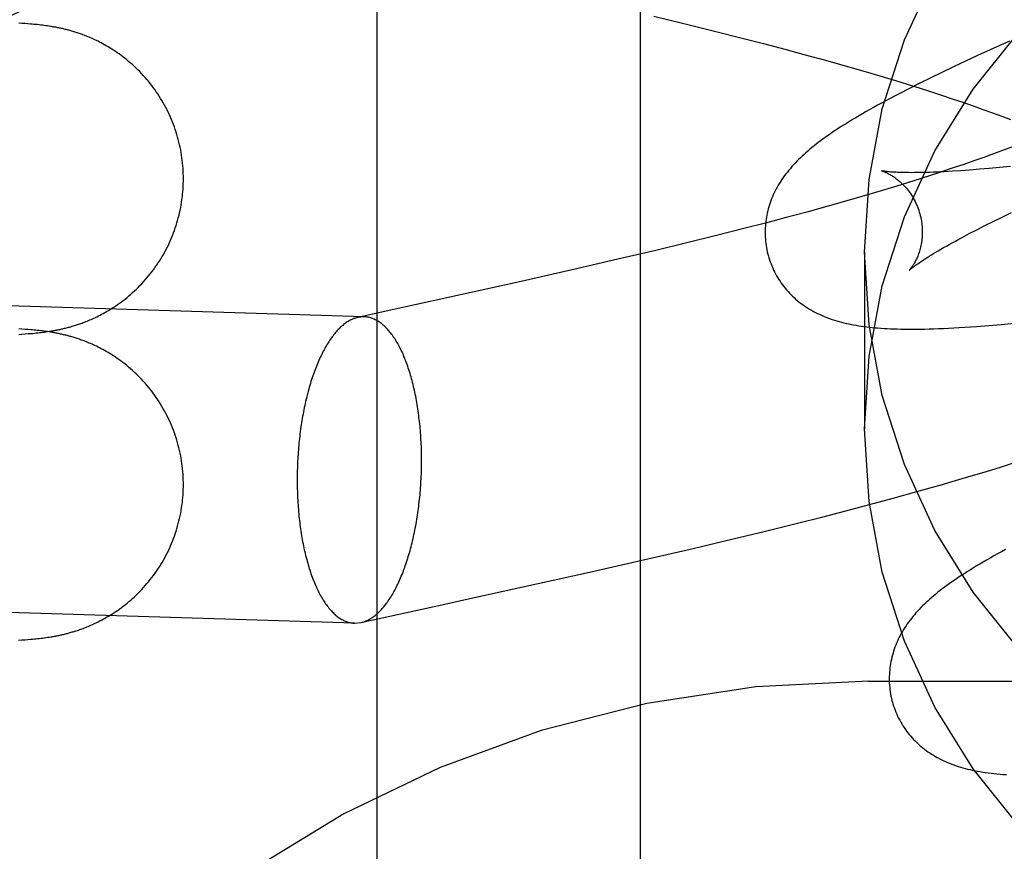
# Model space of a CAD drawing. Header units: inches. Extents: x 0 to 308, y 0 to 199.
# Tile 42 of 139: x 87.309 to 87.434, y 102.594 to 102.7. Entities that reach past the tile are written whole.
import ezdxf

# ---------------------------------------------------------------- set-up
doc = ezdxf.new("R2010")
doc.units = ezdxf.units.IN
doc.header["$LTSCALE"] = 16.920913
doc.header["$MEASUREMENT"] = 0
doc.linetypes.add('HIDDEN', pattern=[0.2, 0.1, -0.1])
doc.layers.add('DEFAULT_2', color=8, linetype='HIDDEN')
doc.layers.add('RIGHT_OR_MAIN_DOOR_ASSEMBLY', color=7, linetype='CONTINUOUS')

msp = doc.modelspace()

# ---------------------------------------------------------------- linework, layer by layer
at = {"layer": 'DEFAULT_2', "color": 8, "linetype": 'HIDDEN'}
for p, q in [((87.41667, 99.36664), (87.41667, 104.86714)), ((87.35417, 102.01849), (87.35417, 102.76154)), ((87.30898, 102.69951), (87.30858, 102.69954)), ((87.30936, 102.69949), (87.30898, 102.69951)), ((87.38935, 102.70042), (87.39316, 102.6995)), ((87.39316, 102.6995), (87.39692, 102.69858)), ((87.30972, 102.69946), (87.30936, 102.69949)), ((87.31006, 102.69943), (87.30972, 102.69946)), ((87.31028, 102.69941), (87.31006, 102.69943)), ((87.3105, 102.69939), (87.31028, 102.69941)), ((87.31072, 102.69937), (87.3105, 102.69939)), ((87.31093, 102.69935), (87.31072, 102.69937)), ((87.31114, 102.69932), (87.31093, 102.69935)), ((87.31135, 102.6993), (87.31114, 102.69932)), ((87.31156, 102.69928), (87.31135, 102.6993)), ((87.31177, 102.69925), (87.31156, 102.69928)), ((87.31199, 102.69922), (87.31177, 102.69925)), ((87.3122, 102.69919), (87.31199, 102.69922)), ((87.31242, 102.69916), (87.3122, 102.69919)), ((87.39692, 102.69858), (87.40061, 102.69764)), ((87.40061, 102.69764), (87.40333, 102.69694)), ((87.43461, 102.69726), (87.43215, 102.69615)), ((87.40333, 102.69694), (87.40601, 102.69624)), ((87.40601, 102.69624), (87.40863, 102.69553)), ((87.43215, 102.69615), (87.43056, 102.69542)), ((87.40863, 102.69553), (87.4112, 102.69483)), ((87.4112, 102.69483), (87.41371, 102.69412)), ((87.42901, 102.6947), (87.42749, 102.69398)), ((87.43056, 102.69542), (87.42901, 102.6947)), ((87.41371, 102.69412), (87.41535, 102.69365)), ((87.41535, 102.69365), (87.41697, 102.69318)), ((87.42599, 102.69327), (87.42453, 102.69256)), ((87.42749, 102.69398), (87.42599, 102.69327)), ((87.41697, 102.69318), (87.41855, 102.69271)), ((87.41855, 102.69271), (87.4201, 102.69224)), ((87.4201, 102.69224), (87.42161, 102.69178)), ((87.42453, 102.69256), (87.42314, 102.69187)), ((87.42181, 102.6912), (87.42058, 102.69056)), ((87.42161, 102.69178), (87.4231, 102.69131)), ((87.42314, 102.69187), (87.42181, 102.6912)), ((87.4231, 102.69131), (87.42454, 102.69085)), ((87.42454, 102.69085), (87.42596, 102.69039)), ((87.42596, 102.69039), (87.42733, 102.68993)), ((87.42733, 102.68993), (87.42867, 102.68947)), ((87.42867, 102.68947), (87.42997, 102.68902)), ((87.42997, 102.68902), (87.43123, 102.68857)), ((87.43123, 102.68857), (87.43245, 102.68813)), ((87.43245, 102.68813), (87.43363, 102.68769)), ((87.43363, 102.68769), (87.43476, 102.68726)), ((87.43373, 102.68334), (87.43256, 102.6829)), ((87.43486, 102.68377), (87.43373, 102.68334)), ((87.43009, 102.68201), (87.4288, 102.68156)), ((87.43135, 102.68246), (87.43009, 102.68201)), ((87.43256, 102.6829), (87.43135, 102.68246)), ((87.42746, 102.68111), (87.42609, 102.68065)), ((87.42843, 102.68076), (87.42734, 102.68069)), ((87.4288, 102.68156), (87.42746, 102.68111)), ((87.42957, 102.68085), (87.42843, 102.68076)), ((87.43078, 102.68094), (87.42957, 102.68085)), ((87.43204, 102.68105), (87.43078, 102.68094)), ((87.43335, 102.68117), (87.43204, 102.68105)), ((87.43472, 102.68131), (87.43335, 102.68117)), ((87.42324, 102.67973), (87.42177, 102.67926)), ((87.42469, 102.68019), (87.42324, 102.67973)), ((87.42609, 102.68065), (87.42469, 102.68019)), ((87.41871, 102.67833), (87.41714, 102.67786)), ((87.42026, 102.6788), (87.41871, 102.67833)), ((87.42177, 102.67926), (87.42026, 102.6788)), ((87.41553, 102.67739), (87.4139, 102.67692)), ((87.41714, 102.67786), (87.41553, 102.67739)), ((87.41139, 102.67622), (87.40883, 102.67551)), ((87.4139, 102.67692), (87.41139, 102.67622)), ((87.40621, 102.67481), (87.40355, 102.6741)), ((87.40883, 102.67551), (87.40621, 102.67481)), ((87.43254, 102.67431), (87.43367, 102.67487)), ((87.43367, 102.67487), (87.43485, 102.67544)), ((87.40083, 102.6734), (87.39715, 102.67247)), ((87.40355, 102.6741), (87.40083, 102.6734)), ((87.42948, 102.67276), (87.43045, 102.67326)), ((87.43045, 102.67326), (87.43147, 102.67378)), ((87.43147, 102.67378), (87.43254, 102.67431)), ((87.39715, 102.67247), (87.3934, 102.67155)), ((87.42858, 102.67228), (87.42948, 102.67276)), ((87.3934, 102.67155), (87.3896, 102.67063)), ((87.38479, 102.66949), (87.37895, 102.66814)), ((87.3896, 102.67063), (87.38479, 102.66949)), ((87.41617, 102.67039), (87.41617, 102.6479)), ((87.3525, 102.66217), (87.14503, 102.66862)), ((87.37895, 102.66814), (87.37209, 102.66659)), ((87.3525, 102.66217), (87.3517, 102.66209)), ((87.43197, 102.66107), (87.43357, 102.6612)), ((87.43357, 102.6612), (87.43519, 102.66135)), ((87.30855, 102.65994), (87.30897, 102.65997)), ((87.30897, 102.66061), (87.30857, 102.66064)), ((87.30935, 102.66058), (87.30897, 102.66061)), ((87.30897, 102.65997), (87.30937, 102.66)), ((87.30971, 102.66055), (87.30935, 102.66058)), ((87.30937, 102.66), (87.30974, 102.66003)), ((87.31006, 102.66053), (87.30971, 102.66055)), ((87.30974, 102.66003), (87.3101, 102.66005)), ((87.31028, 102.66051), (87.31006, 102.66053)), ((87.3101, 102.66005), (87.31033, 102.66007)), ((87.3105, 102.66049), (87.31028, 102.66051)), ((87.31033, 102.66007), (87.31055, 102.6601)), ((87.31072, 102.66047), (87.3105, 102.66049)), ((87.31055, 102.6601), (87.31076, 102.66012)), ((87.31093, 102.66044), (87.31072, 102.66047)), ((87.31076, 102.66012), (87.31097, 102.66014)), ((87.31114, 102.66042), (87.31093, 102.66044)), ((87.31097, 102.66014), (87.31118, 102.66016)), ((87.31135, 102.6604), (87.31114, 102.66042)), ((87.31118, 102.66016), (87.31138, 102.66018)), ((87.31156, 102.66037), (87.31135, 102.6604)), ((87.31138, 102.66018), (87.31159, 102.66021)), ((87.31178, 102.66034), (87.31156, 102.66037)), ((87.31159, 102.66021), (87.3118, 102.66024)), ((87.31199, 102.66032), (87.31178, 102.66034)), ((87.3118, 102.66024), (87.31201, 102.66026)), ((87.3122, 102.66029), (87.31199, 102.66032)), ((87.31201, 102.66026), (87.31223, 102.6603)), ((87.31242, 102.66025), (87.3122, 102.66029)), ((87.31223, 102.6603), (87.31245, 102.66033)), ((87.31245, 102.66033), (87.31267, 102.66036)), ((87.4336, 102.6431), (87.43552, 102.64371)), ((87.42776, 102.64134), (87.42972, 102.64192)), ((87.42972, 102.64192), (87.43167, 102.64251)), ((87.43167, 102.64251), (87.4336, 102.6431)), ((87.41982, 102.6391), (87.42282, 102.63993)), ((87.42282, 102.63993), (87.4248, 102.64049)), ((87.41377, 102.63748), (87.41681, 102.63828)), ((87.41681, 102.63828), (87.41982, 102.6391)), ((87.41072, 102.63669), (87.41377, 102.63748)), ((87.40357, 102.6349), (87.40766, 102.63592)), ((87.40766, 102.63592), (87.41072, 102.63669)), ((87.39947, 102.63391), (87.40357, 102.6349)), ((87.39435, 102.63269), (87.39947, 102.63391)), ((87.38823, 102.63128), (87.39435, 102.63269)), ((87.38117, 102.62968), (87.38823, 102.63128)), ((87.35129, 102.62319), (87.14382, 102.62964)), ((87.35129, 102.62319), (87.3521, 102.62327)), ((87.30854, 102.62103), (87.30896, 102.62106)), ((87.30896, 102.62106), (87.30936, 102.62109)), ((87.30936, 102.62109), (87.30973, 102.62112)), ((87.30973, 102.62112), (87.31009, 102.62115)), ((87.31009, 102.62115), (87.31032, 102.62117)), ((87.31032, 102.62117), (87.31054, 102.62119)), ((87.31054, 102.62119), (87.31075, 102.62121)), ((87.31075, 102.62121), (87.31096, 102.62123)), ((87.31096, 102.62123), (87.31117, 102.62126)), ((87.31117, 102.62126), (87.31137, 102.62128)), ((87.31137, 102.62128), (87.31158, 102.6213)), ((87.31158, 102.6213), (87.31179, 102.62133)), ((87.31179, 102.62133), (87.312, 102.62136)), ((87.312, 102.62136), (87.31221, 102.62139)), ((87.31221, 102.62139), (87.31243, 102.62142)), ((87.31243, 102.62142), (87.31265, 102.62146)), ((87.41667, 102.61582), (87.91667, 102.61582))]:
    msp.add_line(p, q, dxfattribs=at)
for points in [[(87.41617, 102.67039), (87.41675, 102.67964), (87.41843, 102.68862), (87.42124, 102.6974), (87.4251, 102.70578), (87.42998, 102.71365), (87.43578, 102.72089)], [(87.3295, 102.67974), (87.3295, 102.68005), (87.32949, 102.68039), (87.32948, 102.68073), (87.32946, 102.68106), (87.32943, 102.6814), (87.3294, 102.68174), (87.32936, 102.68207), (87.32932, 102.68241), (87.32927, 102.68274), (87.32922, 102.68307), (87.32916, 102.68341), (87.32909, 102.68374), (87.32902, 102.68407), (87.32894, 102.68439), (87.32886, 102.68472), (87.32877, 102.68505), (87.32867, 102.68537), (87.32857, 102.68569), (87.32847, 102.68601), (87.32836, 102.68633), (87.32824, 102.68665), (87.32812, 102.68696), (87.32799, 102.68727), (87.32786, 102.68758), (87.32772, 102.68789), (87.32757, 102.6882), (87.32743, 102.6885), (87.32727, 102.6888), (87.32711, 102.68909), (87.32695, 102.68939), (87.32678, 102.68968), (87.32661, 102.68997), (87.32643, 102.69025), (87.32624, 102.69053), (87.32606, 102.69081), (87.32586, 102.69108), (87.32567, 102.69135), (87.32547, 102.69162), (87.32526, 102.69188), (87.32505, 102.69214), (87.32484, 102.69239), (87.32462, 102.69264), (87.3244, 102.69289), (87.32418, 102.69313), (87.32395, 102.69337), (87.32372, 102.6936), (87.32349, 102.69382), (87.32325, 102.69405), (87.32301, 102.69426), (87.32278, 102.69447), (87.32253, 102.69468), (87.32229, 102.69488), (87.32205, 102.69507), (87.32181, 102.69526), (87.32157, 102.69544), (87.32133, 102.69562), (87.32109, 102.69578), (87.32085, 102.69595), (87.32061, 102.6961), (87.32038, 102.69625), (87.32015, 102.6964), (87.31992, 102.69653), (87.31969, 102.69666), (87.31947, 102.69679), (87.31926, 102.69691), (87.31905, 102.69702), (87.31884, 102.69713), (87.31864, 102.69723), (87.31844, 102.69733), (87.31825, 102.69742), (87.31806, 102.6975), (87.31788, 102.69759), (87.3177, 102.69766), (87.31752, 102.69774), (87.31735, 102.69781), (87.31719, 102.69788), (87.31703, 102.69794), (87.31687, 102.698), (87.31671, 102.69806), (87.31656, 102.69812), (87.31641, 102.69817), (87.31627, 102.69822), (87.31613, 102.69827), (87.31599, 102.69832), (87.31585, 102.69836), (87.31572, 102.6984), (87.31558, 102.69844), (87.31546, 102.69848), (87.31533, 102.69852), (87.3152, 102.69856), (87.31508, 102.69859), (87.31495, 102.69863), (87.31483, 102.69866), (87.31471, 102.69869), (87.31459, 102.69872), (87.31447, 102.69875), (87.31435, 102.69878), (87.31423, 102.69881), (87.31411, 102.69884), (87.31399, 102.69886), (87.31387, 102.69889), (87.31376, 102.69891), (87.31364, 102.69894), (87.31352, 102.69896), (87.31341, 102.69899), (87.31329, 102.69901), (87.31318, 102.69903), (87.31307, 102.69905), (87.31296, 102.69907), (87.31285, 102.69909), (87.31274, 102.69911), (87.31263, 102.69912), (87.31242, 102.69916)], [(87.41617, 102.6479), (87.41675, 102.65715), (87.41843, 102.66613), (87.42124, 102.6749), (87.4251, 102.68329), (87.42998, 102.69116), (87.43578, 102.6984)], [(87.42058, 102.69056), (87.41999, 102.69026), (87.41942, 102.68995), (87.41886, 102.68966), (87.41833, 102.68937), (87.41782, 102.68909), (87.41732, 102.68881), (87.41684, 102.68854), (87.41637, 102.68828), (87.41592, 102.68802), (87.41548, 102.68776), (87.41506, 102.68751), (87.41465, 102.68727), (87.41425, 102.68703), (87.41387, 102.68679), (87.4135, 102.68656), (87.41313, 102.68633), (87.41278, 102.6861), (87.41244, 102.68587), (87.41211, 102.68565), (87.41178, 102.68543), (87.41147, 102.68521), (87.41116, 102.68499), (87.41086, 102.68477), (87.41057, 102.68456), (87.41028, 102.68434), (87.41001, 102.68413), (87.40974, 102.68392), (87.40947, 102.6837), (87.40921, 102.68349), (87.40896, 102.68327)], [(87.40896, 102.68327), (87.40871, 102.68306), (87.40847, 102.68284), (87.40823, 102.68263), (87.408, 102.68241), (87.40778, 102.68219), (87.40756, 102.68197), (87.40734, 102.68174), (87.40713, 102.68152), (87.40693, 102.68129), (87.40673, 102.68106), (87.40654, 102.68083), (87.40635, 102.6806), (87.40617, 102.68037), (87.406, 102.68014), (87.40583, 102.6799), (87.40566, 102.67966), (87.4055, 102.67942), (87.40535, 102.67918), (87.4052, 102.67893), (87.40506, 102.67869), (87.40493, 102.67844), (87.4048, 102.67819), (87.40468, 102.67794), (87.40456, 102.67769), (87.40445, 102.67744), (87.40435, 102.67718), (87.40425, 102.67693), (87.40416, 102.67668), (87.40408, 102.67642), (87.404, 102.67616), (87.40392, 102.6759), (87.40386, 102.67564), (87.40379, 102.67538), (87.40374, 102.67511), (87.40369, 102.67484), (87.40364, 102.67457), (87.40361, 102.6743), (87.40358, 102.67403), (87.40355, 102.67375), (87.40354, 102.67348), (87.40352, 102.6732), (87.40352, 102.67292), (87.40352, 102.67265), (87.40353, 102.67237), (87.40355, 102.67209), (87.40357, 102.67181), (87.40361, 102.67153), (87.40364, 102.67126), (87.40369, 102.67098), (87.40374, 102.6707), (87.4038, 102.67043), (87.40386, 102.67016), (87.40393, 102.66992)], [(87.41836, 102.68075), (87.41834, 102.68075), (87.41833, 102.68075), (87.41834, 102.68075), (87.41835, 102.68075), (87.41837, 102.68074), (87.4184, 102.68073), (87.41844, 102.68072), (87.41848, 102.68071), (87.41853, 102.68069), (87.41859, 102.68067), (87.41865, 102.68065), (87.41872, 102.68062), (87.41879, 102.68059), (87.41887, 102.68055), (87.41895, 102.68052), (87.41903, 102.68048), (87.41912, 102.68043), (87.41922, 102.68038), (87.41932, 102.68033), (87.41942, 102.68028), (87.41952, 102.68021), (87.41963, 102.68015), (87.41974, 102.68008), (87.41985, 102.68001), (87.41997, 102.67993), (87.42008, 102.67984), (87.4202, 102.67975), (87.42033, 102.67966), (87.42045, 102.67956), (87.42058, 102.67945), (87.42071, 102.67934), (87.42083, 102.67922), (87.42096, 102.67909), (87.4211, 102.67896), (87.42123, 102.67882), (87.42136, 102.67868), (87.42149, 102.67853), (87.42162, 102.67837), (87.42175, 102.6782), (87.42188, 102.67803), (87.42201, 102.67785), (87.42213, 102.67766), (87.42225, 102.67747), (87.42237, 102.67727), (87.42248, 102.67706), (87.42259, 102.67685), (87.4227, 102.67664), (87.4228, 102.67641), (87.42289, 102.67619), (87.42298, 102.67596), (87.42306, 102.67573), (87.42314, 102.67549), (87.4232, 102.67528)], [(87.42734, 102.68069), (87.42631, 102.68064), (87.42582, 102.68061), (87.42535, 102.68059), (87.42489, 102.68057), (87.42445, 102.68055), (87.42402, 102.68054), (87.42361, 102.68053), (87.42321, 102.68052), (87.42283, 102.68052), (87.42247, 102.68052), (87.42212, 102.68051), (87.42179, 102.68052), (87.42147, 102.68052), (87.42117, 102.68053), (87.42089, 102.68053), (87.42062, 102.68054), (87.42037, 102.68055), (87.42014, 102.68056), (87.41992, 102.68057), (87.41972, 102.68059), (87.41953, 102.6806), (87.41936, 102.68062), (87.4192, 102.68063), (87.41906, 102.68065), (87.41893, 102.68066), (87.41882, 102.68067), (87.41872, 102.68069), (87.41863, 102.6807), (87.41855, 102.68071), (87.41849, 102.68072), (87.41843, 102.68073), (87.41839, 102.68074), (87.41836, 102.68075), (87.41836, 102.68075)], [(87.31267, 102.66036), (87.31278, 102.66038), (87.31289, 102.6604), (87.313, 102.66042), (87.31312, 102.66044), (87.31323, 102.66046), (87.31334, 102.66048), (87.31346, 102.66051), (87.31357, 102.66053), (87.31369, 102.66055), (87.3138, 102.66058), (87.31392, 102.6606), (87.31404, 102.66063), (87.31415, 102.66065), (87.31427, 102.66068), (87.31439, 102.66071), (87.31451, 102.66074), (87.31463, 102.66077), (87.31476, 102.6608), (87.31488, 102.66084), (87.315, 102.66087), (87.31512, 102.6609), (87.31525, 102.66094), (87.31537, 102.66097), (87.3155, 102.66101), (87.31563, 102.66105), (87.31576, 102.66109), (87.3159, 102.66114), (87.31604, 102.66118), (87.31617, 102.66123), (87.31632, 102.66128), (87.31646, 102.66133), (87.31661, 102.66138), (87.31677, 102.66144), (87.31692, 102.6615), (87.31708, 102.66156), (87.31725, 102.66163), (87.31741, 102.6617), (87.31758, 102.66177), (87.31776, 102.66184), (87.31794, 102.66192), (87.31812, 102.66201), (87.31831, 102.66209), (87.3185, 102.66219), (87.3187, 102.66228), (87.3189, 102.66238), (87.3191, 102.66249), (87.31931, 102.6626), (87.31952, 102.66272), (87.31974, 102.66284), (87.31996, 102.66298), (87.32019, 102.66311), (87.32042, 102.66326), (87.32066, 102.66341), (87.32089, 102.66356), (87.32113, 102.66373), (87.32137, 102.6639), (87.32161, 102.66407), (87.32185, 102.66426), (87.3221, 102.66444), (87.32234, 102.66464), (87.32258, 102.66484), (87.32282, 102.66504), (87.32305, 102.66525), (87.32329, 102.66547), (87.32352, 102.66569), (87.32376, 102.66592), (87.32398, 102.66615), (87.32421, 102.66639), (87.32443, 102.66663), (87.32465, 102.66687), (87.32487, 102.66712), (87.32508, 102.66738), (87.32529, 102.66764), (87.32549, 102.6679), (87.32569, 102.66816), (87.32589, 102.66843), (87.32608, 102.66871), (87.32627, 102.66898), (87.32645, 102.66926), (87.32663, 102.66955), (87.3268, 102.66983), (87.32697, 102.67012), (87.32713, 102.67042), (87.32729, 102.67071), (87.32744, 102.67101), (87.32759, 102.67131), (87.32773, 102.67162), (87.32787, 102.67192), (87.328, 102.67223), (87.32813, 102.67254), (87.32825, 102.67286), (87.32836, 102.67317), (87.32847, 102.67349), (87.32858, 102.67381), (87.32868, 102.67413), (87.32877, 102.67445), (87.32886, 102.67478), (87.32895, 102.6751), (87.32902, 102.67543), (87.32909, 102.67576), (87.32916, 102.67609), (87.32922, 102.67642), (87.32927, 102.67675), (87.32932, 102.67709), (87.32937, 102.67742), (87.3294, 102.67775), (87.32943, 102.67809), (87.32946, 102.67842), (87.32948, 102.67876), (87.32949, 102.6791), (87.3295, 102.67943), (87.3295, 102.67974)], [(87.4232, 102.67528), (87.42325, 102.67507), (87.42331, 102.67483), (87.42336, 102.67459), (87.4234, 102.67435), (87.42344, 102.67411), (87.42347, 102.67387), (87.42349, 102.67363), (87.4235, 102.67339), (87.42351, 102.67316), (87.42351, 102.67292), (87.42351, 102.6727), (87.4235, 102.67247), (87.42348, 102.67225), (87.42346, 102.67204), (87.42344, 102.67183), (87.42341, 102.67163), (87.42338, 102.67143), (87.42334, 102.67124), (87.4233, 102.67105), (87.42325, 102.67087), (87.42321, 102.6707), (87.42316, 102.67053), (87.42311, 102.67037), (87.42305, 102.67021), (87.423, 102.67006), (87.42294, 102.66991), (87.42289, 102.66978), (87.42283, 102.66964), (87.42277, 102.66951), (87.42271, 102.66939), (87.42265, 102.66928), (87.4226, 102.66917), (87.42254, 102.66906), (87.42248, 102.66896), (87.42243, 102.66886), (87.42237, 102.66877), (87.42232, 102.66869), (87.42226, 102.66861), (87.42221, 102.66854), (87.42216, 102.66847), (87.42212, 102.6684), (87.42207, 102.66835), (87.42203, 102.66829), (87.422, 102.66825), (87.42196, 102.66821), (87.42193, 102.66817), (87.42191, 102.66814), (87.42188, 102.66812), (87.42187, 102.6681), (87.42186, 102.66809), (87.42185, 102.66809)], [(87.42185, 102.66809), (87.42186, 102.66809), (87.42188, 102.66811), (87.4219, 102.66813), (87.42193, 102.66816), (87.42197, 102.66819), (87.42202, 102.66823), (87.42207, 102.66828), (87.42214, 102.66834), (87.42222, 102.6684), (87.42231, 102.66847), (87.42241, 102.66855), (87.42253, 102.66863), (87.42265, 102.66873), (87.42279, 102.66883), (87.42294, 102.66893), (87.42311, 102.66905), (87.42329, 102.66917), (87.42348, 102.6693), (87.42369, 102.66944), (87.42391, 102.66958), (87.42415, 102.66973), (87.4244, 102.66989), (87.42467, 102.67006), (87.42495, 102.67023), (87.42524, 102.67041), (87.42555, 102.67059), (87.42588, 102.67078), (87.42622, 102.67098), (87.42658, 102.67118), (87.42695, 102.67139), (87.42733, 102.6716), (87.42773, 102.67182), (87.42815, 102.67205), (87.42858, 102.67228)], [(87.40393, 102.66992), (87.40399, 102.6697), (87.40408, 102.66943), (87.40417, 102.66916), (87.40427, 102.6689), (87.40437, 102.66864), (87.40448, 102.66839), (87.4046, 102.66813), (87.40472, 102.66788), (87.40485, 102.66763), (87.40498, 102.66739), (87.40512, 102.66715), (87.40527, 102.66692), (87.40542, 102.66669), (87.40558, 102.66646), (87.40574, 102.66624), (87.40591, 102.66602), (87.40608, 102.6658), (87.40626, 102.6656), (87.40644, 102.66539), (87.40662, 102.66519), (87.40681, 102.665), (87.407, 102.66481), (87.4072, 102.66462), (87.4074, 102.66444), (87.40761, 102.66427), (87.40782, 102.6641), (87.40803, 102.66393), (87.40825, 102.66377), (87.40847, 102.66361), (87.4087, 102.66346), (87.40893, 102.6633), (87.40917, 102.66316), (87.40941, 102.66301), (87.40966, 102.66287), (87.40991, 102.66274), (87.41017, 102.66261), (87.41043, 102.66249), (87.41069, 102.66237), (87.41096, 102.66225), (87.41123, 102.66214), (87.4115, 102.66203), (87.41178, 102.66193), (87.41206, 102.66184), (87.41235, 102.66174), (87.41264, 102.66165), (87.41294, 102.66157), (87.41323, 102.66149), (87.41354, 102.66141), (87.41384, 102.66134), (87.41415, 102.66127), (87.41447, 102.66121), (87.41478, 102.66115), (87.41511, 102.66109), (87.41543, 102.66104), (87.41576, 102.66099), (87.4161, 102.66094), (87.41644, 102.6609), (87.41679, 102.66086), (87.41715, 102.66082), (87.41751, 102.66079), (87.41788, 102.66076), (87.41826, 102.66073), (87.41866, 102.6607), (87.41906, 102.66068), (87.41947, 102.66066), (87.41989, 102.66064), (87.42033, 102.66063), (87.42078, 102.66062), (87.42124, 102.66061), (87.42172, 102.66061), (87.42222, 102.66061), (87.42273, 102.66061), (87.42326, 102.66061), (87.42381, 102.66062), (87.42438, 102.66064), (87.42496, 102.66065), (87.42557, 102.66067), (87.4262, 102.6607), (87.42685, 102.66073), (87.42752, 102.66076), (87.42821, 102.6608), (87.42892, 102.66085), (87.42966, 102.6609), (87.43041, 102.66095), (87.43197, 102.66107)], [(87.43578, 102.61989), (87.42998, 102.62714), (87.4251, 102.635), (87.42124, 102.64339), (87.41843, 102.65217), (87.41675, 102.66115), (87.41617, 102.67039)], [(87.37209, 102.66659), (87.35743, 102.66335), (87.35647, 102.66314), (87.3555, 102.66293), (87.35454, 102.66272), (87.3517, 102.66209)], [(87.3517, 102.66209), (87.35166, 102.66209), (87.35154, 102.66206), (87.35142, 102.66202), (87.3513, 102.66198), (87.35118, 102.66194), (87.35106, 102.66189), (87.35094, 102.66184), (87.35082, 102.66178), (87.3507, 102.66172), (87.35059, 102.66166), (87.35047, 102.66159), (87.35035, 102.66152), (87.35023, 102.66144), (87.35012, 102.66135), (87.35, 102.66127), (87.34989, 102.66118), (87.34977, 102.66108), (87.34966, 102.66098), (87.34954, 102.66088), (87.34943, 102.66077), (87.34931, 102.66066), (87.3492, 102.66055), (87.34909, 102.66043), (87.34898, 102.6603), (87.34887, 102.66017), (87.34876, 102.66004), (87.34865, 102.65991), (87.34854, 102.65977), (87.34843, 102.65962), (87.34833, 102.65948), (87.34822, 102.65932), (87.34811, 102.65917), (87.34801, 102.65901), (87.34791, 102.65885), (87.3478, 102.65868), (87.3477, 102.65851), (87.3476, 102.65834), (87.3475, 102.65816), (87.3474, 102.65798), (87.3473, 102.6578), (87.34721, 102.65761), (87.34711, 102.65742), (87.34702, 102.65722), (87.34692, 102.65703), (87.34683, 102.65682), (87.34674, 102.65662), (87.34665, 102.65641), (87.34656, 102.6562), (87.34647, 102.65599), (87.34639, 102.65577), (87.3463, 102.65555), (87.34622, 102.65533), (87.34613, 102.6551), (87.34605, 102.65488), (87.34597, 102.65465), (87.34589, 102.65441), (87.34582, 102.65418), (87.34574, 102.65394), (87.34567, 102.65369), (87.34559, 102.65345), (87.34552, 102.6532), (87.34545, 102.65295), (87.34538, 102.6527), (87.34532, 102.65245), (87.34525, 102.65219), (87.34519, 102.65194), (87.34512, 102.65168), (87.34506, 102.65141), (87.345, 102.65115), (87.34495, 102.65088), (87.34489, 102.65062), (87.34484, 102.65035), (87.34478, 102.65007), (87.34473, 102.6498), (87.34468, 102.64953), (87.34463, 102.64925), (87.34459, 102.64897), (87.34454, 102.64869), (87.3445, 102.64841), (87.34446, 102.64813), (87.34442, 102.64785), (87.34438, 102.64756), (87.34434, 102.64728), (87.34431, 102.64699), (87.34427, 102.6467), (87.34424, 102.64641), (87.34421, 102.64612), (87.34419, 102.64583), (87.34416, 102.64554), (87.34414, 102.64525), (87.34411, 102.64496), (87.34409, 102.64467), (87.34407, 102.64437), (87.34406, 102.64408), (87.34404, 102.64379), (87.34403, 102.64349), (87.34402, 102.6432), (87.34401, 102.6429), (87.344, 102.64261), (87.34399, 102.64231), (87.34399, 102.64202), (87.34398, 102.64173), (87.34398, 102.64143)], [(87.35981, 102.64393), (87.35981, 102.64422), (87.3598, 102.64451), (87.3598, 102.64481), (87.35979, 102.6451), (87.35979, 102.64539), (87.35978, 102.64568), (87.35976, 102.64597), (87.35975, 102.64626), (87.35973, 102.64655), (87.35972, 102.64684), (87.3597, 102.64713), (87.35968, 102.64741), (87.35966, 102.6477), (87.35963, 102.64798), (87.35961, 102.64826), (87.35958, 102.64855), (87.35955, 102.64883), (87.35952, 102.64911), (87.35948, 102.64938), (87.35945, 102.64966), (87.35941, 102.64993), (87.35937, 102.6502), (87.35933, 102.65048), (87.35929, 102.65074), (87.35925, 102.65101), (87.35921, 102.65128), (87.35916, 102.65154), (87.35911, 102.6518), (87.35906, 102.65206), (87.35901, 102.65232), (87.35896, 102.65257), (87.3589, 102.65282), (87.35884, 102.65308), (87.35879, 102.65332), (87.35873, 102.65357), (87.35867, 102.65381), (87.3586, 102.65405), (87.35854, 102.65429), (87.35847, 102.65452), (87.35841, 102.65476), (87.35834, 102.65499), (87.35827, 102.65521), (87.3582, 102.65544), (87.35812, 102.65566), (87.35805, 102.65588), (87.35797, 102.65609), (87.3579, 102.6563), (87.35782, 102.65651), (87.35774, 102.65672), (87.35766, 102.65692), (87.35757, 102.65712), (87.35749, 102.65732), (87.35741, 102.65751), (87.35732, 102.6577), (87.35723, 102.65788), (87.35714, 102.65807), (87.35705, 102.65825), (87.35696, 102.65842), (87.35687, 102.65859), (87.35678, 102.65876), (87.35668, 102.65893), (87.35658, 102.65909), (87.35649, 102.65924), (87.35639, 102.6594), (87.35629, 102.65955), (87.35619, 102.65969), (87.35609, 102.65983), (87.35599, 102.65997), (87.35589, 102.66011), (87.35578, 102.66024), (87.35568, 102.66036), (87.35557, 102.66048), (87.35547, 102.6606), (87.35536, 102.66072), (87.35525, 102.66083), (87.35514, 102.66093), (87.35503, 102.66103), (87.35492, 102.66113), (87.35481, 102.66122), (87.3547, 102.66131), (87.35459, 102.6614), (87.35448, 102.66148), (87.35436, 102.66155), (87.35425, 102.66162), (87.35414, 102.66169), (87.35402, 102.66175), (87.3539, 102.66181), (87.35379, 102.66187), (87.35367, 102.66192), (87.35356, 102.66196), (87.35344, 102.662), (87.35332, 102.66204), (87.3532, 102.66207), (87.35309, 102.6621), (87.35297, 102.66212), (87.35285, 102.66214), (87.35273, 102.66216), (87.35261, 102.66217), (87.3525, 102.66217)], [(87.3295, 102.64084), (87.3295, 102.64115), (87.32949, 102.64149), (87.32948, 102.64182), (87.32946, 102.64216), (87.32943, 102.6425), (87.3294, 102.64283), (87.32936, 102.64317), (87.32932, 102.6435), (87.32927, 102.64384), (87.32922, 102.64417), (87.32916, 102.6445), (87.32909, 102.64483), (87.32902, 102.64516), (87.32894, 102.64549), (87.32886, 102.64582), (87.32877, 102.64614), (87.32867, 102.64647), (87.32857, 102.64679), (87.32847, 102.64711), (87.32836, 102.64743), (87.32824, 102.64774), (87.32812, 102.64806), (87.32799, 102.64837), (87.32786, 102.64868), (87.32772, 102.64899), (87.32757, 102.64929), (87.32743, 102.64959), (87.32727, 102.64989), (87.32711, 102.65019), (87.32695, 102.65048), (87.32678, 102.65077), (87.32661, 102.65106), (87.32643, 102.65134), (87.32625, 102.65162), (87.32606, 102.6519), (87.32587, 102.65218), (87.32567, 102.65245), (87.32547, 102.65271), (87.32526, 102.65297), (87.32505, 102.65323), (87.32484, 102.65349), (87.32462, 102.65374), (87.3244, 102.65398), (87.32418, 102.65422), (87.32395, 102.65446), (87.32372, 102.65469), (87.32349, 102.65492), (87.32325, 102.65514), (87.32302, 102.65536), (87.32278, 102.65557), (87.32254, 102.65577), (87.3223, 102.65597), (87.32205, 102.65617), (87.32181, 102.65635), (87.32157, 102.65653), (87.32133, 102.65671), (87.32109, 102.65688), (87.32085, 102.65704), (87.32061, 102.6572), (87.32038, 102.65735), (87.32015, 102.65749), (87.31992, 102.65763), (87.3197, 102.65776), (87.31948, 102.65788), (87.31926, 102.658), (87.31905, 102.65811), (87.31884, 102.65822), (87.31864, 102.65832), (87.31844, 102.65842), (87.31825, 102.65851), (87.31806, 102.6586), (87.31788, 102.65868), (87.3177, 102.65876), (87.31753, 102.65883), (87.31736, 102.6589), (87.31719, 102.65897), (87.31703, 102.65904), (87.31687, 102.6591), (87.31672, 102.65916), (87.31656, 102.65921), (87.31642, 102.65926), (87.31627, 102.65932), (87.31613, 102.65936), (87.31599, 102.65941), (87.31585, 102.65946), (87.31572, 102.6595), (87.31559, 102.65954), (87.31546, 102.65958), (87.31533, 102.65962), (87.3152, 102.65965), (87.31508, 102.65969), (87.31496, 102.65972), (87.31483, 102.65975), (87.31471, 102.65979), (87.31459, 102.65982), (87.31447, 102.65985), (87.31435, 102.65988), (87.31423, 102.6599), (87.31411, 102.65993), (87.314, 102.65996), (87.31388, 102.65998), (87.31376, 102.66001), (87.31364, 102.66003), (87.31353, 102.66006), (87.31341, 102.66008), (87.3133, 102.6601), (87.31318, 102.66012), (87.31307, 102.66014), (87.31296, 102.66016), (87.31285, 102.66018), (87.31274, 102.6602), (87.31264, 102.66022), (87.31242, 102.66025)], [(87.43578, 102.5974), (87.42998, 102.60465), (87.4251, 102.61251), (87.42124, 102.6209), (87.41843, 102.62968), (87.41675, 102.63866), (87.41617, 102.6479)], [(87.3521, 102.62327), (87.35213, 102.62327), (87.35225, 102.6233), (87.35237, 102.62334), (87.35249, 102.62338), (87.35261, 102.62342), (87.35273, 102.62347), (87.35285, 102.62352), (87.35297, 102.62358), (87.35309, 102.62364), (87.3532, 102.6237), (87.35332, 102.62377), (87.35344, 102.62385), (87.35356, 102.62392), (87.35367, 102.62401), (87.35379, 102.62409), (87.3539, 102.62418), (87.35402, 102.62428), (87.35414, 102.62438), (87.35425, 102.62448), (87.35436, 102.62459), (87.35448, 102.6247), (87.35459, 102.62481), (87.3547, 102.62493), (87.35481, 102.62506), (87.35492, 102.62519), (87.35503, 102.62532), (87.35514, 102.62545), (87.35525, 102.62559), (87.35536, 102.62574), (87.35547, 102.62588), (87.35557, 102.62604), (87.35568, 102.62619), (87.35578, 102.62635), (87.35589, 102.62651), (87.35599, 102.62668), (87.35609, 102.62685), (87.35619, 102.62702), (87.35629, 102.6272), (87.35639, 102.62738), (87.35649, 102.62756), (87.35658, 102.62775), (87.35668, 102.62794), (87.35678, 102.62814), (87.35687, 102.62833), (87.35696, 102.62854), (87.35705, 102.62874), (87.35714, 102.62895), (87.35723, 102.62916), (87.35732, 102.62937), (87.35741, 102.62959), (87.35749, 102.62981), (87.35757, 102.63003), (87.35766, 102.63026), (87.35774, 102.63048), (87.35782, 102.63071), (87.3579, 102.63095), (87.35797, 102.63119), (87.35805, 102.63142), (87.35812, 102.63167), (87.3582, 102.63191), (87.35827, 102.63216), (87.35834, 102.63241), (87.35841, 102.63266), (87.35847, 102.63291), (87.35854, 102.63317), (87.3586, 102.63342), (87.35867, 102.63368), (87.35873, 102.63395), (87.35879, 102.63421), (87.35884, 102.63448), (87.3589, 102.63474), (87.35896, 102.63501), (87.35901, 102.63529), (87.35906, 102.63556), (87.35911, 102.63583), (87.35916, 102.63611), (87.35921, 102.63639), (87.35925, 102.63667), (87.35929, 102.63695), (87.35933, 102.63723), (87.35937, 102.63751), (87.35941, 102.6378), (87.35945, 102.63808), (87.35948, 102.63837), (87.35952, 102.63866), (87.35955, 102.63895), (87.35958, 102.63924), (87.35961, 102.63953), (87.35963, 102.63982), (87.35966, 102.64011), (87.35968, 102.6404), (87.3597, 102.64069), (87.35972, 102.64099), (87.35973, 102.64128), (87.35975, 102.64157), (87.35976, 102.64187), (87.35978, 102.64216), (87.35979, 102.64246), (87.35979, 102.64275), (87.3598, 102.64305), (87.3598, 102.64334), (87.35981, 102.64363), (87.35981, 102.64393)], [(87.31265, 102.62146), (87.31276, 102.62147), (87.31288, 102.62149), (87.31299, 102.62151), (87.3131, 102.62153), (87.31322, 102.62155), (87.31333, 102.62158), (87.31344, 102.6216), (87.31356, 102.62162), (87.31367, 102.62164), (87.31379, 102.62167), (87.3139, 102.62169), (87.31402, 102.62172), (87.31414, 102.62175), (87.31426, 102.62177), (87.31438, 102.6218), (87.3145, 102.62183), (87.31462, 102.62186), (87.31474, 102.62189), (87.31486, 102.62193), (87.31498, 102.62196), (87.31511, 102.62199), (87.31523, 102.62203), (87.31536, 102.62207), (87.31549, 102.6221), (87.31562, 102.62214), (87.31575, 102.62218), (87.31588, 102.62223), (87.31602, 102.62227), (87.31616, 102.62232), (87.3163, 102.62237), (87.31644, 102.62242), (87.31659, 102.62247), (87.31675, 102.62253), (87.3169, 102.62259), (87.31706, 102.62265), (87.31722, 102.62271), (87.31739, 102.62278), (87.31756, 102.62285), (87.31774, 102.62293), (87.31792, 102.62301), (87.3181, 102.62309), (87.31829, 102.62318), (87.31848, 102.62327), (87.31868, 102.62337), (87.31888, 102.62347), (87.31909, 102.62358), (87.3193, 102.62369), (87.31951, 102.62381), (87.31973, 102.62394), (87.31996, 102.62407), (87.32019, 102.62421), (87.32042, 102.62435), (87.32065, 102.6245), (87.32089, 102.62466), (87.32113, 102.62482), (87.32137, 102.62499), (87.32161, 102.62517), (87.32185, 102.62535), (87.32209, 102.62554), (87.32233, 102.62573), (87.32257, 102.62593), (87.32281, 102.62614), (87.32305, 102.62635), (87.32329, 102.62656), (87.32352, 102.62678), (87.32375, 102.62701), (87.32398, 102.62724), (87.32421, 102.62748), (87.32443, 102.62772), (87.32465, 102.62797), (87.32487, 102.62822), (87.32508, 102.62847), (87.32529, 102.62873), (87.32549, 102.62899), (87.32569, 102.62926), (87.32589, 102.62953), (87.32608, 102.6298), (87.32626, 102.63008), (87.32645, 102.63036), (87.32662, 102.63064), (87.3268, 102.63093), (87.32696, 102.63122), (87.32713, 102.63151), (87.32729, 102.63181), (87.32744, 102.6321), (87.32759, 102.63241), (87.32773, 102.63271), (87.32787, 102.63302), (87.328, 102.63333), (87.32813, 102.63364), (87.32825, 102.63395), (87.32836, 102.63427), (87.32847, 102.63458), (87.32858, 102.6349), (87.32868, 102.63522), (87.32877, 102.63555), (87.32886, 102.63587), (87.32894, 102.6362), (87.32902, 102.63653), (87.32909, 102.63685), (87.32916, 102.63718), (87.32922, 102.63752), (87.32927, 102.63785), (87.32932, 102.63818), (87.32937, 102.63851), (87.3294, 102.63885), (87.32943, 102.63918), (87.32946, 102.63952), (87.32948, 102.63986), (87.3295, 102.64084)], [(87.34398, 102.64143), (87.34398, 102.64114), (87.34399, 102.64085), (87.34399, 102.64055), (87.344, 102.64026), (87.34401, 102.63997), (87.34402, 102.63968), (87.34403, 102.63939), (87.34404, 102.6391), (87.34406, 102.63881), (87.34407, 102.63852), (87.34409, 102.63823), (87.34411, 102.63795), (87.34414, 102.63766), (87.34416, 102.63738), (87.34419, 102.6371), (87.34421, 102.63681), (87.34424, 102.63653), (87.34427, 102.63626), (87.34431, 102.63598), (87.34434, 102.6357), (87.34438, 102.63543), (87.34442, 102.63516), (87.34446, 102.63488), (87.3445, 102.63462), (87.34454, 102.63435), (87.34459, 102.63408), (87.34463, 102.63382), (87.34468, 102.63356), (87.34473, 102.6333), (87.34478, 102.63304), (87.34484, 102.63279), (87.34489, 102.63254), (87.34495, 102.63229), (87.345, 102.63204), (87.34506, 102.63179), (87.34512, 102.63155), (87.34519, 102.63131), (87.34525, 102.63107), (87.34532, 102.63084), (87.34538, 102.6306), (87.34545, 102.63037), (87.34552, 102.63015), (87.34559, 102.62992), (87.34567, 102.6297), (87.34574, 102.62948), (87.34582, 102.62927), (87.34589, 102.62906), (87.34597, 102.62885), (87.34605, 102.62864), (87.34613, 102.62844), (87.34622, 102.62824), (87.3463, 102.62804), (87.34639, 102.62785), (87.34647, 102.62766), (87.34656, 102.62748), (87.34665, 102.62729), (87.34674, 102.62711), (87.34683, 102.62694), (87.34692, 102.62677), (87.34702, 102.6266), (87.34711, 102.62643), (87.34721, 102.62627), (87.3473, 102.62612), (87.3474, 102.62596), (87.3475, 102.62581), (87.3476, 102.62567), (87.3477, 102.62553), (87.3478, 102.62539), (87.34791, 102.62525), (87.34801, 102.62512), (87.34811, 102.625), (87.34822, 102.62488), (87.34833, 102.62476), (87.34843, 102.62464), (87.34854, 102.62454), (87.34865, 102.62443), (87.34876, 102.62433), (87.34887, 102.62423), (87.34898, 102.62414), (87.34909, 102.62405), (87.3492, 102.62397), (87.34931, 102.62389), (87.34943, 102.62381), (87.34954, 102.62374), (87.34966, 102.62367), (87.34977, 102.62361), (87.34989, 102.62355), (87.35, 102.62349), (87.35012, 102.62344), (87.35023, 102.6234), (87.35035, 102.62336), (87.35047, 102.62332), (87.35059, 102.62329), (87.3507, 102.62326), (87.35082, 102.62324), (87.35094, 102.62322), (87.35106, 102.6232), (87.35118, 102.62319), (87.35129, 102.62319)], [(87.4248, 102.64049), (87.42579, 102.64077), (87.42776, 102.64134)], [(87.4341, 102.63257), (87.43358, 102.63228), (87.43308, 102.63201), (87.4326, 102.63174), (87.43214, 102.63147), (87.43169, 102.63122), (87.43125, 102.63096), (87.43083, 102.63071), (87.43042, 102.63047), (87.43003, 102.63023), (87.42964, 102.62999), (87.42927, 102.62975), (87.42891, 102.62952), (87.42856, 102.62929), (87.42821, 102.62907), (87.42788, 102.62885), (87.42756, 102.62863), (87.42724, 102.62841), (87.42694, 102.62819), (87.42664, 102.62797), (87.42635, 102.62776), (87.42606, 102.62754), (87.42578, 102.62733), (87.42551, 102.62712), (87.42525, 102.6269), (87.42499, 102.62669), (87.42474, 102.62647)], [(87.3637, 102.62582), (87.36557, 102.62623), (87.38117, 102.62968)], [(87.3521, 102.62327), (87.36277, 102.62562), (87.3637, 102.62582)], [(87.42474, 102.62647), (87.42449, 102.62626), (87.42425, 102.62604), (87.42401, 102.62583), (87.42378, 102.62561), (87.42356, 102.62539), (87.42334, 102.62517), (87.42312, 102.62494), (87.42291, 102.62472), (87.42271, 102.62449), (87.42251, 102.62427), (87.42232, 102.62404), (87.42214, 102.6238), (87.42196, 102.62357), (87.42178, 102.62334), (87.42161, 102.6231), (87.42145, 102.62286), (87.42129, 102.62262), (87.42114, 102.62238), (87.42099, 102.62214), (87.42085, 102.62189), (87.42071, 102.62164), (87.42059, 102.62139), (87.42046, 102.62114), (87.42035, 102.62089), (87.42024, 102.62064), (87.42014, 102.62039), (87.42004, 102.62014), (87.41995, 102.61988), (87.41987, 102.61963), (87.41979, 102.61937), (87.41971, 102.61911), (87.41965, 102.61885), (87.41958, 102.61858), (87.41953, 102.61832), (87.41948, 102.61805), (87.41943, 102.61778), (87.4194, 102.61751), (87.41937, 102.61723), (87.41934, 102.61696), (87.41933, 102.61668), (87.41932, 102.61641), (87.41931, 102.61613), (87.41931, 102.61585), (87.41932, 102.61557), (87.41934, 102.6153), (87.41937, 102.61502), (87.4194, 102.61474), (87.41943, 102.61446), (87.41948, 102.61419), (87.41953, 102.61391), (87.41959, 102.61364), (87.41966, 102.61337), (87.41972, 102.61313)], [(87.41972, 102.61313), (87.41978, 102.61291), (87.41987, 102.61264), (87.41996, 102.61238), (87.42006, 102.61211), (87.42016, 102.61186), (87.42027, 102.6116), (87.42038, 102.61135), (87.42051, 102.6111), (87.42064, 102.61085), (87.42077, 102.61061), (87.42091, 102.61037), (87.42106, 102.61013), (87.42121, 102.6099), (87.42136, 102.60968), (87.42152, 102.60945), (87.42169, 102.60924), (87.42186, 102.60902), (87.42204, 102.60882), (87.42222, 102.60861), (87.4224, 102.60841), (87.42259, 102.60822), (87.42278, 102.60803), (87.42298, 102.60784), (87.42318, 102.60767), (87.42338, 102.60749), (87.42359, 102.60732), (87.4238, 102.60715), (87.42402, 102.60699), (87.42424, 102.60683), (87.42447, 102.60668), (87.4247, 102.60653), (87.42494, 102.60638), (87.42518, 102.60624), (87.42543, 102.6061), (87.42568, 102.60596), (87.42593, 102.60583), (87.42619, 102.60571), (87.42645, 102.60559), (87.42672, 102.60547), (87.42699, 102.60536), (87.42726, 102.60526), (87.42754, 102.60515), (87.42782, 102.60506), (87.4281, 102.60496), (87.42839, 102.60488), (87.42868, 102.60479), (87.42898, 102.60471), (87.42928, 102.60463), (87.42959, 102.60456), (87.4299, 102.60449), (87.43022, 102.60442), (87.43054, 102.60436), (87.43087, 102.6043), (87.43121, 102.60425), (87.43155, 102.6042), (87.4319, 102.60415), (87.43226, 102.6041), (87.43263, 102.60406), (87.43301, 102.60402), (87.43341, 102.60399), (87.43382, 102.60395), (87.43424, 102.60392)]]:
    msp.add_lwpolyline(points, dxfattribs=at)
for radius in [0.25, 0.14]:
    msp.add_arc((87.41667, 102.47582), radius, 90, 270, dxfattribs=at)
at = {"layer": 'RIGHT_OR_MAIN_DOOR_ASSEMBLY', "color": 3, "linetype": 'Continuous'}
msp.add_line((87.38767, 91.08382), (87.38767, 113.58382), dxfattribs=at)

doc.saveas('drawing.dxf')
